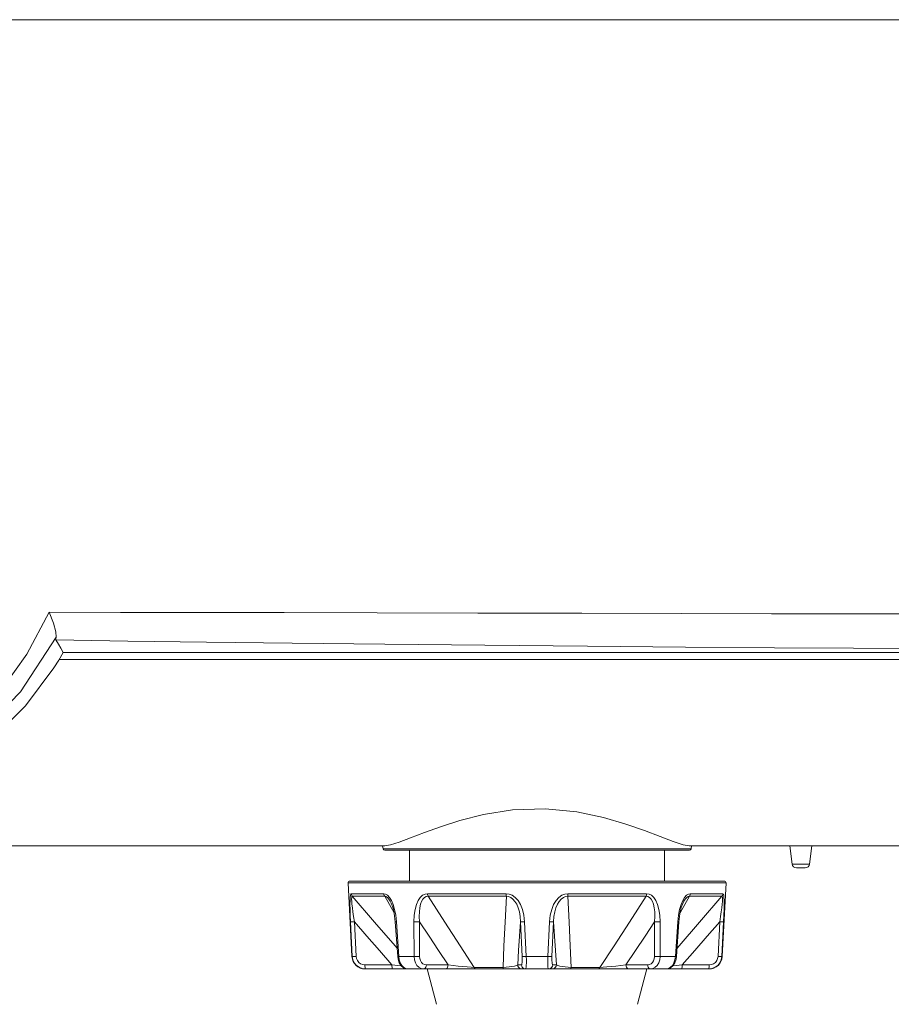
# Model space of a CAD drawing. Header units: millimetres. Extents: x 3925 to 5043, y -86 to 778.
# Tile 67 of 159: x 4449 to 4473, y 248 to 276. Entities that reach past the tile are written whole.
import ezdxf

# ---------------------------------------------------------------- set-up
doc = ezdxf.new("R2010")
doc.units = ezdxf.units.MM
doc.header["$LTSCALE"] = 46.255
doc.header["$PDMODE"] = 3
doc.header["$PDSIZE"] = 1
doc.layers.get('Defpoints').update_dxf_attribs({"linetype": 'CONTINUOUS'})
for name, color, linetype in [('140-154101-01_RIGGDXF_DIMENSION', 7, 'CONTINUOUS'), ('H30-BOTTOM-CDXF_CONTINUOUS_LINE', 7, 'CONTINUOUS'), ('H30K-FRONT-CDXF_CONTINUOUS_LINE', 7, 'CONTINUOUS'), ('RUBBER-FOOT-DXF_CONTINUOUS_LINE', 7, 'CONTINUOUS')]:
    doc.layers.add(name, color=color, linetype=linetype)
doc.styles.add('SLDTEXTSTYLE0', font='arialbd.ttf', dxfattribs={"height": 5.5})
doc.dimstyles.new('SLDDIMSTYLE2', dxfattribs={"dimtxt": 5.650301, "dimasz": 4.572, "dimexe": 0, "dimexo": 0.0625, "dimgap": 1.412575, "dimtad": 0, "dimtih": 1, "dimtoh": 1, "dimlfac": 3.5, "dimrnd": 1e-09, "dimzin": 4, "dimdsep": 46, "dimtxsty": 'SLDTEXTSTYLE0', "dimsah": 1, "dimcen": 0.09, "dimadec": 0, "dimazin": 1, "dimtol": 1, "dimtp": 0.5, "dimtm": 0.5, "dimtfac": 1, "dimtdec": 1, "dimtofl": 0, "dimtmove": 0, "dimatfit": 3, "dimfxl": 1, "dimfrac": 2, "dimtolj": 1, "dimarcsym": 0})

# ---------------------------------------------------------------- blocks, each defined once
blk = doc.blocks.new('*D68')
at = {"layer": '140-154101-01_RIGGDXF_DIMENSION', "color": 0, "linetype": 'Continuous', "lineweight": -2}
for p, q in [((4515.971, 263.891), (4515.971, 182.833)), ((4491.596, 258.613), (4491.596, 182.833)), ((4491.596, 182.833), (4444.128, 182.833)), ((4511.971, 182.833), (4495.596, 182.833))]:
    blk.add_line(p, q, dxfattribs=at)
at = {"layer": '140-154101-01_RIGGDXF_DIMENSION', "color": 0, "linetype": 'Continuous'}
for points in [[(4495.596, 183.5), (4495.596, 182.167), (4491.596, 182.833)], [(4511.971, 183.5), (4511.971, 182.167), (4515.971, 182.833)]]:
    blk.add_solid(points, dxfattribs=at)
at = {"layer": 'Defpoints', "color": 0, "linetype": 'Continuous'}
for p in [(4515.971, 263.954), (4491.596, 258.675), (4491.596, 182.833)]:
    blk.add_point(p, dxfattribs=at)
at = {"layer": '140-154101-01_RIGGDXF_DIMENSION', "color": 0, "linetype": 'Continuous', "insert": (4465.862, 187.782), "char_height": 5.5, "attachment_point": 5, "style": 'SLDTEXTSTYLE0'}
blk.add_mtext('\\A1;97.50 [3.84]', dxfattribs=at)

msp = doc.modelspace()

# ---------------------------------------------------------------- linework, layer by layer
at = {"layer": 'H30-BOTTOM-CDXF_CONTINUOUS_LINE', "color": 7, "linetype": 'Continuous', "lineweight": 0}
for p, q in [((4449.758, 257.3855), (4479.0956, 257.3855)), ((4390.4214, 252.0787), (4459.0198, 252.0787)), ((4458.9553, 252.0787), (4458.9652, 251.9976)), ((4459.1772, 252.1064), (4459.0198, 252.0787)), ((4467.6714, 252.0787), (4467.496, 252.1114)), ((4467.6714, 252.0787), (4482.8456, 252.0787)), ((4467.736, 252.0787), (4467.726, 251.9976)), ((4470.5331, 252.0787), (4470.5964, 251.5635)), ((4471.1581, 252.0787), (4471.0948, 251.5635)), ((4467.726, 251.9976), (4458.9652, 251.9976)), ((4467.6764, 251.9537), (4459.0148, 251.9537)), ((4471.0948, 251.5635), (4470.5964, 251.5635)), ((4470.9708, 251.4537), (4470.7204, 251.4537))]:
    msp.add_line(p, q, dxfattribs=at)
for points in [[(4463.5879, 253.1383), (4462.6486, 253.1068), (4461.8236, 252.9746), (4461.1531, 252.8025), (4460.6023, 252.625), (4460.1416, 252.4577), (4459.7481, 252.3075), (4459.4226, 252.1858), (4459.1772, 252.1064)], [(4467.496, 252.1114), (4467.2191, 252.2037), (4466.85, 252.3432), (4466.4, 252.5135), (4465.8678, 252.6997), (4465.2342, 252.8871), (4464.4803, 253.0483), (4463.5879, 253.1383)]]:
    msp.add_lwpolyline(points, dxfattribs=at)
for centre, radius, start, end in [((4459.0148, 252.0037), 0.05, 187, 270), ((4467.6764, 252.0037), 0.05, 270, 353), ((4470.7204, 251.5787), 0.125, 187, 270), ((4470.9708, 251.5787), 0.125, 270, 353)]:
    msp.add_arc(centre, radius, start, end, dxfattribs=at)
at = {"layer": 'H30K-FRONT-CDXF_CONTINUOUS_LINE', "color": 7, "linetype": 'Continuous', "lineweight": 0}
for p, q in [((4455.6684, 275.5788), (4446.3464, 275.5787)), ((4464.9988, 275.5787), (4455.6684, 275.5788)), ((4479.0953, 275.5787), (4464.9988, 275.5787)), ((4449.7442, 257.3603), (4449.8753, 257.5787)), ((4449.8753, 257.5787), (4488.4375, 257.5787)), ((4449.6097, 257.1483), (4448.7995, 256.0641)), ((4449.6097, 257.1483), (4449.7442, 257.3603)), ((4448.7995, 256.0641), (4447.8376, 255.1051))]:
    msp.add_line(p, q, dxfattribs=at)
for points in [[(4449.4744, 258.7256), (4448.8422, 257.5329), (4448.1319, 256.5474), (4447.3657, 255.7404), (4446.5321, 255.0689), (4445.5903, 254.4943), (4444.5356, 254.0187), (4443.429, 253.6651), (4442.3029, 253.4263), (4441.1383, 253.2825), (4439.9721, 253.2261)], [(4449.4744, 258.7256), (4451.5006, 258.7222), (4453.7228, 258.7195), (4456.1548, 258.7157), (4458.7984, 258.7099), (4461.6573, 258.7024), (4464.6181, 258.6945), (4467.4499, 258.688), (4470.0125, 258.6834), (4472.2965, 258.6804), (4474.4212, 258.6784), (4476.6186, 258.6772), (4479.0953, 258.6766)], [(4449.6678, 258.0151), (4449.6612, 258.171), (4449.5925, 258.4151), (4449.4744, 258.7256)], [(4439.9086, 252.9162), (4442.2758, 253.0694), (4444.3212, 253.5341), (4446.0421, 254.2699), (4447.4604, 255.2341), (4448.6606, 256.4639), (4449.6678, 258.0151)], [(4449.6653, 257.9383), (4449.6606, 257.9669), (4449.6678, 258.0151)], [(4449.6653, 257.9382), (4451.7071, 257.9047), (4453.9431, 257.8735), (4456.3795, 257.8437), (4459.0177, 257.8144), (4461.858, 257.785), (4464.7831, 257.7567), (4467.5702, 257.7327), (4470.0921, 257.7142), (4472.3464, 257.701), (4474.4524, 257.6919), (4476.6362, 257.6862), (4479.0956, 257.684)], [(4449.8753, 257.5787), (4449.8055, 257.6991), (4449.7355, 257.819), (4449.6653, 257.9382)]]:
    msp.add_lwpolyline(points, dxfattribs=at)
at = {"layer": 'RUBBER-FOOT-DXF_CONTINUOUS_LINE', "color": 7, "linetype": 'Continuous', "lineweight": 0}
for p, q in [((4459.7206, 251.0787), (4459.7206, 251.9537)), ((4466.9706, 251.0787), (4466.9706, 251.9537)), ((4457.9734, 251.0261), (4468.7178, 251.0261)), ((4458.083, 248.9341), (4457.9734, 251.0261)), ((4458.0233, 251.0787), (4468.6679, 251.0787)), ((4468.6082, 248.9341), (4468.7178, 251.0261)), ((4458.0618, 250.7205), (4458.9888, 250.7205)), ((4458.0904, 250.6467), (4459.0124, 250.6467)), ((4459.0124, 250.6467), (4459.2814, 250.178)), ((4460.2299, 250.7205), (4462.468, 250.7205)), ((4460.2468, 250.6467), (4462.4727, 250.6467)), ((4464.2185, 250.6467), (4466.4444, 250.6467)), ((4464.2232, 250.7205), (4466.4613, 250.7205)), ((4467.4106, 250.1793), (4467.6788, 250.6467)), ((4468.6008, 250.6467), (4467.6788, 250.6467)), ((4468.6294, 250.7205), (4467.7024, 250.7205)), ((4459.1719, 250.5078), (4459.1721, 250.5076)), ((4467.5193, 250.5078), (4467.5191, 250.5076)), ((4458.092, 248.9341), (4458.043, 249.9226)), ((4458.1506, 249.9226), (4458.1996, 248.9341)), ((4459.346, 249.9226), (4459.3153, 249.9207)), ((4459.3822, 248.9322), (4459.3153, 249.9207)), ((4459.346, 249.9226), (4459.4136, 248.9341)), ((4459.8478, 248.9341), (4459.8461, 249.9226)), ((4460.0038, 249.9226), (4460.0062, 248.9341)), ((4462.9222, 248.9341), (4462.8766, 249.9227)), ((4462.992, 249.9226), (4463.0386, 248.9341)), ((4463.6526, 248.9341), (4463.6992, 249.9226)), ((4463.8146, 249.9226), (4463.769, 248.9341)), ((4466.685, 248.9341), (4466.6874, 249.9227)), ((4466.8451, 249.9226), (4466.8434, 248.9341)), ((4467.3452, 249.9226), (4467.2776, 248.9341)), ((4467.309, 248.9322), (4467.3759, 249.9207)), ((4467.3759, 249.9207), (4467.3452, 249.9226)), ((4468.4916, 248.9341), (4468.5406, 249.9227)), ((4468.5993, 248.9341), (4468.6482, 249.9226)), ((4458.083, 248.9341), (4458.092, 248.9341)), ((4459.2195, 248.6972), (4458.4511, 248.6972)), ((4459.4136, 248.9341), (4459.3822, 248.9322)), ((4459.4136, 248.9341), (4459.8478, 248.9341)), ((4460.8174, 248.6972), (4460.1996, 248.6972)), ((4462.9003, 248.6972), (4462.795, 248.6972)), ((4463.0386, 248.9341), (4463.6526, 248.9341)), ((4463.8962, 248.6972), (4463.7909, 248.6972)), ((4466.4916, 248.6972), (4465.8738, 248.6972)), ((4466.8434, 248.9341), (4467.2776, 248.9341)), ((4467.309, 248.9322), (4467.2776, 248.9341)), ((4467.2982, 248.8557), (4467.309, 248.9322)), ((4467.4716, 248.6972), (4468.2401, 248.6972)), ((4468.5992, 248.9341), (4468.6082, 248.9341)), ((4468.2337, 248.5787), (4458.4575, 248.5787)), ((4458.4681, 248.5787), (4458.463, 248.5844)), ((4460.4897, 247.5742), (4460.2206, 248.5787)), ((4462.3773, 248.6233), (4461.557, 248.6233)), ((4465.1342, 248.6233), (4464.3139, 248.6233)), ((4466.2015, 247.5742), (4466.4706, 248.5787)), ((4468.2282, 248.5844), (4468.2231, 248.5787))]:
    msp.add_line(p, q, dxfattribs=at)
for points in [[(4458.0618, 250.7205), (4458.0487, 250.7099), (4458.0383, 250.6758), (4458.0309, 250.616), (4458.0269, 250.5286), (4458.0263, 250.4146), (4458.0289, 250.2752), (4458.0345, 250.1111), (4458.043, 249.9226)], [(4458.0618, 250.7205), (4458.0659, 250.6941), (4458.0756, 250.6691), (4458.0904, 250.6467)], [(4458.1506, 249.9226), (4458.1283, 250.0702), (4458.1095, 250.2021), (4458.0943, 250.3183), (4458.0828, 250.4189), (4458.0753, 250.5029), (4458.0723, 250.5689), (4458.0741, 250.6149), (4458.0804, 250.6402), (4458.0904, 250.6467)], [(4459.3659, 249.1729), (4459.3095, 249.2372), (4458.7246, 249.9108), (4458.0904, 250.6467)], [(4458.9888, 250.7205), (4459.0405, 250.7099), (4459.0945, 250.6758), (4459.149, 250.616), (4459.2021, 250.5286)], [(4458.9888, 250.7205), (4458.9923, 250.694), (4459.0003, 250.669), (4459.0124, 250.6467)], [(4459.0124, 250.6467), (4459.0492, 250.6402), (4459.0897, 250.6149), (4459.1323, 250.5688), (4459.1719, 250.5078)], [(4460.2299, 250.7205), (4460.1598, 250.7099), (4460.091, 250.6758), (4460.0261, 250.616), (4459.9673, 250.5286), (4459.9178, 250.4146), (4459.8797, 250.2752), (4459.8549, 250.1111), (4459.8461, 249.9226)], [(4460.0038, 249.9226), (4459.9961, 250.0702), (4459.9992, 250.2021), (4460.0118, 250.3183), (4460.0332, 250.4189), (4460.0632, 250.5029), (4460.1014, 250.5689), (4460.1465, 250.6149), (4460.196, 250.6402), (4460.2468, 250.6467)], [(4460.2299, 250.7205), (4460.2324, 250.6941), (4460.2381, 250.6691), (4460.2468, 250.6467)], [(4461.557, 248.6233), (4461.1576, 249.2372), (4460.7215, 249.9108), (4460.2468, 250.6467)], [(4462.4727, 250.6467), (4462.4358, 249.9125), (4462.404, 249.2388), (4462.3773, 248.6233)], [(4462.468, 250.7205), (4462.5541, 250.7099), (4462.641, 250.6758), (4462.7254, 250.616), (4462.8045, 250.5286), (4462.8739, 250.4146), (4462.9304, 250.2752), (4462.9711, 250.1111), (4462.992, 249.9226)], [(4462.468, 250.7205), (4462.4687, 250.694), (4462.4703, 250.669), (4462.4727, 250.6467)], [(4462.4727, 250.6467), (4462.5347, 250.6402), (4462.5984, 250.6149), (4462.6604, 250.5689), (4462.7173, 250.5029), (4462.7672, 250.4188), (4462.8091, 250.3183), (4462.8421, 250.202), (4462.8652, 250.0702), (4462.8766, 249.9227)], [(4464.2232, 250.7205), (4464.1371, 250.7099), (4464.0502, 250.6758), (4463.9658, 250.616), (4463.8867, 250.5286), (4463.8173, 250.4146), (4463.7608, 250.2752), (4463.7201, 250.1111), (4463.6992, 249.9226)], [(4463.8146, 249.9226), (4463.8261, 250.0702), (4463.8491, 250.2021), (4463.8821, 250.3183), (4463.924, 250.4189), (4463.9739, 250.5029), (4464.0308, 250.5689), (4464.0928, 250.6149), (4464.1565, 250.6402), (4464.2185, 250.6467)], [(4464.2232, 250.7205), (4464.2225, 250.6941), (4464.2209, 250.6691), (4464.2185, 250.6467)], [(4464.3139, 248.6233), (4464.2873, 249.2372), (4464.2555, 249.9108), (4464.2185, 250.6467)], [(4466.4444, 250.6467), (4465.9709, 249.9125), (4465.5347, 249.2388), (4465.1342, 248.6233)], [(4466.4613, 250.7205), (4466.4588, 250.694), (4466.4531, 250.669), (4466.4444, 250.6467)], [(4466.4444, 250.6467), (4466.4953, 250.6402), (4466.5448, 250.6149), (4466.5899, 250.5689), (4466.628, 250.5029), (4466.658, 250.4188), (4466.6794, 250.3183), (4466.692, 250.202), (4466.6951, 250.0702), (4466.6875, 249.9227)], [(4466.4613, 250.7205), (4466.5314, 250.7099), (4466.6002, 250.6758), (4466.6651, 250.616), (4466.7239, 250.5286), (4466.7734, 250.4146), (4466.8115, 250.2752), (4466.8363, 250.1111), (4466.8451, 249.9226)], [(4468.6008, 250.6467), (4467.968, 249.9125), (4467.3831, 249.2388), (4467.3253, 249.1729)], [(4467.7024, 250.7205), (4467.6507, 250.7099), (4467.5967, 250.6758), (4467.5422, 250.616), (4467.4891, 250.5286)], [(4467.6788, 250.6467), (4467.642, 250.6402), (4467.6014, 250.6149), (4467.5588, 250.5688), (4467.5193, 250.5078)], [(4467.6788, 250.6467), (4467.6909, 250.669), (4467.6989, 250.694), (4467.7024, 250.7205)], [(4468.6008, 250.6467), (4468.6108, 250.6402), (4468.6171, 250.6149), (4468.6189, 250.5689), (4468.6159, 250.5029), (4468.6084, 250.4188), (4468.5969, 250.3183), (4468.5817, 250.202), (4468.5629, 250.0702), (4468.5406, 249.9226)], [(4468.6008, 250.6467), (4468.6155, 250.669), (4468.6252, 250.6939), (4468.6294, 250.7205)], [(4468.6294, 250.7205), (4468.6425, 250.7099), (4468.6529, 250.6758), (4468.6603, 250.616), (4468.6643, 250.5286), (4468.6649, 250.4146), (4468.6623, 250.2752), (4468.6567, 250.1111), (4468.6482, 249.9226)], [(4459.1719, 250.5079), (4459.2001, 250.4516), (4459.2422, 250.3384), (4459.2852, 250.1625), (4459.3153, 249.9207)], [(4459.2021, 250.5286), (4459.2507, 250.4146), (4459.2925, 250.2752), (4459.3253, 250.1111), (4459.3461, 249.9226)], [(4467.4891, 250.5286), (4467.4405, 250.4146), (4467.3987, 250.2752), (4467.366, 250.1111), (4467.3452, 249.9226)], [(4467.3759, 249.9207), (4467.404, 250.1516), (4467.4446, 250.324), (4467.487, 250.442), (4467.5193, 250.5078)], [(4458.043, 249.9226), (4458.053, 249.9212), (4458.0763, 249.9207), (4458.1101, 249.9212), (4458.1506, 249.9226)], [(4458.1506, 249.9226), (4458.5054, 249.5134), (4458.8632, 249.103), (4459.2195, 248.6972)], [(4459.8461, 249.9226), (4459.8824, 249.9212), (4459.9239, 249.9207), (4459.966, 249.9212), (4460.0038, 249.9226)], [(4460.0038, 249.9226), (4460.2737, 249.5134), (4460.5461, 249.103), (4460.8174, 248.6972)], [(4462.795, 248.6972), (4462.8224, 249.1031), (4462.8497, 249.5134), (4462.8766, 249.9227)], [(4462.992, 249.9226), (4462.9508, 249.9212), (4462.9153, 249.9207), (4462.8896, 249.9212), (4462.8767, 249.9226)], [(4463.6992, 249.9226), (4463.7404, 249.9212), (4463.7759, 249.9207), (4463.8016, 249.9212), (4463.8145, 249.9226)], [(4463.8146, 249.9226), (4463.8415, 249.5134), (4463.8688, 249.103), (4463.8962, 248.6972)], [(4465.8738, 248.6972), (4466.1452, 249.1031), (4466.4175, 249.5134), (4466.6874, 249.9227)], [(4466.8451, 249.9226), (4466.8088, 249.9212), (4466.7673, 249.9207), (4466.7252, 249.9212), (4466.6874, 249.9226)], [(4467.4716, 248.6972), (4467.828, 249.1031), (4468.1858, 249.5134), (4468.5406, 249.9227)], [(4468.5406, 249.9226), (4468.5811, 249.9212), (4468.6149, 249.9207), (4468.6382, 249.9212), (4468.6482, 249.9226)], [(4458.4681, 248.5787), (4458.3732, 248.5907), (4458.2848, 248.6259), (4458.2079, 248.6823), (4458.148, 248.7556), (4458.1085, 248.8415), (4458.092, 248.9341)], [(4458.092, 248.9341), (4458.1018, 248.9326), (4458.125, 248.9321), (4458.1589, 248.9326), (4458.1997, 248.9341)], [(4458.4511, 248.6972), (4458.3872, 248.7053), (4458.328, 248.7289), (4458.2766, 248.7666), (4458.2368, 248.8155), (4458.2106, 248.8727), (4458.1996, 248.9341)], [(4458.463, 248.5844), (4458.4584, 248.601), (4458.4547, 248.6271), (4458.4522, 248.6601), (4458.4511, 248.6972)], [(4459.4862, 248.6668), (4459.3897, 248.6779), (4459.2196, 248.6972)], [(4459.2366, 248.5787), (4459.2315, 248.5844), (4459.2269, 248.601), (4459.2232, 248.6271), (4459.2207, 248.6601), (4459.2196, 248.6972)], [(4459.3822, 248.9322), (4459.3931, 248.8557), (4459.4266, 248.7559), (4459.4812, 248.671), (4459.5507, 248.6121), (4459.6266, 248.5828), (4459.669, 248.5787)], [(4459.4136, 248.9341), (4459.4269, 248.8411), (4459.455, 248.7552), (4459.496, 248.6821), (4459.5477, 248.6259), (4459.6065, 248.5908), (4459.6692, 248.5787)], [(4459.8478, 248.9341), (4459.8841, 248.9326), (4459.9259, 248.9321), (4459.9682, 248.9326), (4460.0063, 248.9341)], [(4460.1241, 248.5787), (4460.0526, 248.5907), (4459.9864, 248.6259), (4459.9295, 248.6823), (4459.8858, 248.7556), (4459.858, 248.8415), (4459.8478, 248.9341)], [(4460.1996, 248.6972), (4460.1484, 248.7053), (4460.1018, 248.7289), (4460.0618, 248.7666), (4460.0316, 248.8155), (4460.0127, 248.8727), (4460.0062, 248.9341)], [(4460.1241, 248.5787), (4460.1467, 248.5844), (4460.1672, 248.601), (4460.1838, 248.6271), (4460.1949, 248.6601), (4460.1996, 248.6972)], [(4460.742, 248.5787), (4460.7646, 248.5844), (4460.7851, 248.601), (4460.8017, 248.6271), (4460.8128, 248.6601), (4460.8174, 248.6972)], [(4461.557, 248.6233), (4461.4673, 248.6285), (4461.3601, 248.6366), (4461.2383, 248.6476), (4461.105, 248.6613), (4460.9635, 248.6779), (4460.8174, 248.6972)], [(4462.795, 248.6972), (4462.7585, 248.6779), (4462.7021, 248.6613), (4462.6314, 248.6476), (4462.5508, 248.6366), (4462.4646, 248.6285), (4462.3773, 248.6233)], [(4462.9187, 248.5787), (4462.8817, 248.5844), (4462.848, 248.601), (4462.8208, 248.6271), (4462.8026, 248.6601), (4462.795, 248.6972)], [(4462.9222, 248.9341), (4462.924, 248.8722), (4462.9234, 248.8151), (4462.9205, 248.7664), (4462.9155, 248.7289), (4462.9087, 248.7053), (4462.9003, 248.6972)], [(4463.024, 248.5787), (4462.9869, 248.5844), (4462.9533, 248.601), (4462.9261, 248.6271), (4462.9079, 248.6601), (4462.9003, 248.6972)], [(4463.0386, 248.9341), (4462.997, 248.9326), (4462.9612, 248.9321), (4462.9353, 248.9326), (4462.9222, 248.9341)], [(4463.0386, 248.9341), (4463.0407, 248.8411), (4463.0408, 248.7552), (4463.039, 248.6821), (4463.0354, 248.6259), (4463.0303, 248.5908), (4463.024, 248.5787)], [(4463.6672, 248.5787), (4463.6609, 248.5907), (4463.6558, 248.6259), (4463.6522, 248.6823), (4463.6504, 248.7556), (4463.6505, 248.8415), (4463.6526, 248.9341)], [(4463.6526, 248.9341), (4463.6942, 248.9326), (4463.73, 248.9321), (4463.7559, 248.9326), (4463.769, 248.9341)], [(4463.6672, 248.5787), (4463.7043, 248.5844), (4463.7379, 248.601), (4463.7651, 248.6271), (4463.7833, 248.6601), (4463.7909, 248.6972)], [(4463.7909, 248.6972), (4463.7826, 248.7053), (4463.7757, 248.7289), (4463.7707, 248.7666), (4463.7678, 248.8155), (4463.7672, 248.8727), (4463.769, 248.9341)], [(4463.7725, 248.5787), (4463.8096, 248.5844), (4463.8432, 248.601), (4463.8704, 248.6271), (4463.8886, 248.6601), (4463.8962, 248.6972)], [(4464.3139, 248.6233), (4464.2266, 248.6285), (4464.1404, 248.6366), (4464.0598, 248.6476), (4463.9891, 248.6613), (4463.9327, 248.6779), (4463.8962, 248.6972)], [(4465.8738, 248.6972), (4465.7277, 248.6779), (4465.5862, 248.6613), (4465.4529, 248.6476), (4465.3311, 248.6366), (4465.2239, 248.6285), (4465.1342, 248.6233)], [(4465.9493, 248.5787), (4465.9267, 248.5844), (4465.9061, 248.601), (4465.8895, 248.6271), (4465.8784, 248.6601), (4465.8738, 248.6972)], [(4466.685, 248.9341), (4466.6784, 248.8722), (4466.6594, 248.8151), (4466.6292, 248.7664), (4466.5894, 248.7289), (4466.5429, 248.7053), (4466.4916, 248.6972)], [(4466.5671, 248.5787), (4466.5445, 248.5844), (4466.524, 248.601), (4466.5074, 248.6271), (4466.4963, 248.6601), (4466.4916, 248.6972)], [(4466.8434, 248.9341), (4466.8331, 248.8411), (4466.8052, 248.7552), (4466.7616, 248.6821), (4466.7048, 248.6259), (4466.6388, 248.5908), (4466.5671, 248.5787)], [(4466.8434, 248.9341), (4466.8071, 248.9326), (4466.7653, 248.9321), (4466.723, 248.9326), (4466.685, 248.9341)], [(4467.2776, 248.9341), (4467.2643, 248.8411), (4467.2362, 248.7552), (4467.1952, 248.6821), (4467.1435, 248.6259), (4467.0847, 248.5908), (4467.022, 248.5787)], [(4467.0222, 248.5787), (4467.0646, 248.5828), (4467.1405, 248.6121), (4467.21, 248.671), (4467.2646, 248.7559), (4467.2982, 248.8557)], [(4467.205, 248.6668), (4467.3015, 248.6779), (4467.4716, 248.6972)], [(4467.4716, 248.6972), (4467.4705, 248.6601), (4467.468, 248.6271), (4467.4643, 248.601), (4467.4597, 248.5844), (4467.4546, 248.5787)], [(4468.2231, 248.5787), (4468.318, 248.5907), (4468.4064, 248.6259), (4468.4833, 248.6823), (4468.5432, 248.7556), (4468.5827, 248.8415), (4468.5992, 248.9341)], [(4468.2401, 248.6972), (4468.239, 248.6601), (4468.2365, 248.6271), (4468.2328, 248.601), (4468.2282, 248.5844)], [(4468.2401, 248.6972), (4468.3041, 248.7053), (4468.3636, 248.7291), (4468.4147, 248.7667), (4468.4545, 248.8155), (4468.4806, 248.8725), (4468.4916, 248.9341)], [(4468.4916, 248.9341), (4468.5323, 248.9326), (4468.5662, 248.9321), (4468.5894, 248.9326), (4468.5993, 248.9341)], [(4461.6042, 248.5787), (4461.5865, 248.5839), (4461.5703, 248.5993), (4461.557, 248.6233)], [(4462.4028, 248.5787), (4462.3933, 248.5838), (4462.3846, 248.5991), (4462.3773, 248.6233)], [(4464.2884, 248.5787), (4464.298, 248.5839), (4464.3067, 248.5993), (4464.3139, 248.6233)], [(4465.087, 248.5787), (4465.1045, 248.5838), (4465.1207, 248.5991), (4465.1342, 248.6233)]]:
    msp.add_lwpolyline(points, dxfattribs=at)
for centre, radius, start, end in [((4458.0233, 251.0287), 0.05, 90, 183), ((4468.6679, 251.0287), 0.05, 357, 90), ((4458.4575, 248.9537), 0.375, 183, 270), ((4468.2337, 248.9537), 0.375, 270, 357)]:
    msp.add_arc(centre, radius, start, end, dxfattribs=at)

# ---------------------------------------------------------------- dimensions: what is measured, and where the dimension line sits
at = {"layer": '140-154101-01_RIGGDXF_DIMENSION', "color": 2, "linetype": 'Continuous'}
dim = msp.add_linear_dim(base=(4491.5956, 182.8335), p1=(4515.9706, 263.9537), p2=(4491.5956, 258.6752), dimstyle='SLDDIMSTYLE2', override={"dimtxt": 5, "dimasz": 4, "dimtad": 1, "dimtih": 0, "dimtoh": 0, "dimlfac": 4, "dimtol": 0, "dimtp": 0.01, "dimtm": 0.01, "dimtdec": 2, "dimtofl": 1, "dimtzin": 0}, dxfattribs=at)
dim.commit()
dim.dimension.update_dxf_attribs({"geometry": '*D68', "text_midpoint": (4465.8619, 187.782)})

doc.saveas('drawing.dxf')
